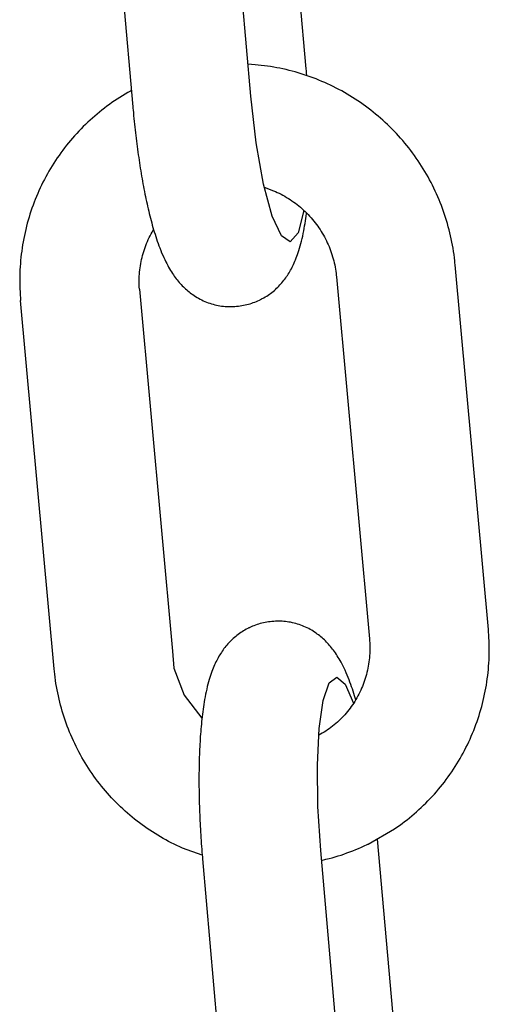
# Model space of a CAD drawing. Extents: x -285 to 5863, y 308 to 3178.
# Tile 77 of 256: x 128.572 to 129.035, y 978.879 to 979.851. Entities that reach past the tile are written whole.
import ezdxf

# ---------------------------------------------------------------- set-up
doc = ezdxf.new("R2010")
doc.units = 0
doc.header["$MEASUREMENT"] = 0
doc.layers.add('SPILL-BUCKET', color=1, linetype='CONTINUOUS')

msp = doc.modelspace()

# ---------------------------------------------------------------- linework, layer by layer
at = {"layer": 'SPILL-BUCKET', "color": 1, "linetype": 'Continuous'}
for p, q in [((128.85429, 979.80236), (128.82436, 980.14413)), ((128.79953, 979.77548), (128.76823, 980.13293)), ((128.65176, 980.12463), (128.68328, 979.7647)), ((128.80376, 979.80637), (128.79679, 979.80686)), ((128.80684, 979.80609), (128.80376, 979.80637)), ((128.80992, 979.80577), (128.80684, 979.80609)), ((128.81299, 979.80539), (128.80992, 979.80577)), ((128.81606, 979.80498), (128.81299, 979.80539)), ((128.81912, 979.80452), (128.81606, 979.80498)), ((128.82218, 979.80401), (128.81912, 979.80452)), ((128.82523, 979.80347), (128.82218, 979.80401)), ((128.82827, 979.80287), (128.82523, 979.80347)), ((128.8313, 979.80224), (128.82827, 979.80287)), ((128.83432, 979.80155), (128.8313, 979.80224)), ((128.83734, 979.80083), (128.83432, 979.80155)), ((128.84034, 979.80006), (128.83734, 979.80083)), ((128.84333, 979.79925), (128.84034, 979.80006)), ((128.84632, 979.79839), (128.84333, 979.79925)), ((128.85446, 979.80038), (128.85429, 979.80236)), ((128.85463, 979.7984), (128.85446, 979.80038)), ((128.84929, 979.79749), (128.84632, 979.79839)), ((128.85224, 979.79655), (128.84929, 979.79749)), ((128.85519, 979.79556), (128.85224, 979.79655)), ((128.85486, 979.79565), (128.85463, 979.7984)), ((128.85812, 979.79454), (128.85519, 979.79556)), ((128.86103, 979.79346), (128.85812, 979.79454)), ((128.86393, 979.79235), (128.86103, 979.79346)), ((128.86682, 979.79119), (128.86393, 979.79235)), ((128.86968, 979.79), (128.86682, 979.79119)), ((128.87253, 979.78876), (128.86968, 979.79)), ((128.68103, 979.78038), (128.67834, 979.77886)), ((128.68186, 979.78083), (128.68103, 979.78038)), ((128.87537, 979.78748), (128.87253, 979.78876)), ((128.87818, 979.78616), (128.87537, 979.78748)), ((128.88098, 979.7848), (128.87818, 979.78616)), ((128.88376, 979.7834), (128.88098, 979.7848)), ((128.88651, 979.78195), (128.88376, 979.7834)), ((128.88925, 979.78047), (128.88651, 979.78195)), ((128.89196, 979.77895), (128.88925, 979.78047)), ((128.66527, 979.77071), (128.66273, 979.76897)), ((128.66784, 979.77242), (128.66527, 979.77071)), ((128.67043, 979.77409), (128.66784, 979.77242)), ((128.67304, 979.77572), (128.67043, 979.77409)), ((128.67568, 979.77731), (128.67304, 979.77572)), ((128.67834, 979.77886), (128.67568, 979.77731)), ((128.80486, 979.72927), (128.79953, 979.77548)), ((128.89466, 979.77739), (128.89196, 979.77895)), ((128.89733, 979.77579), (128.89466, 979.77739)), ((128.89998, 979.77415), (128.89733, 979.77579)), ((128.9026, 979.77247), (128.89998, 979.77415)), ((128.90521, 979.77076), (128.9026, 979.77247)), ((128.90778, 979.76901), (128.90521, 979.77076)), ((128.65283, 979.76163), (128.65042, 979.7597)), ((128.65526, 979.76352), (128.65283, 979.76163)), ((128.65773, 979.76537), (128.65526, 979.76352)), ((128.66022, 979.76719), (128.65773, 979.76537)), ((128.66273, 979.76897), (128.66022, 979.76719)), ((128.68328, 979.7647), (128.68341, 979.76321)), ((128.68341, 979.76321), (128.68355, 979.76173)), ((128.68355, 979.76173), (128.6838, 979.75891)), ((128.91033, 979.76722), (128.90778, 979.76901)), ((128.91286, 979.76539), (128.91033, 979.76722)), ((128.91536, 979.76353), (128.91286, 979.76539)), ((128.91783, 979.76163), (128.91536, 979.76353)), ((128.92028, 979.7597), (128.91783, 979.76163)), ((128.64108, 979.75166), (128.63882, 979.74956)), ((128.64337, 979.75372), (128.64108, 979.75166)), ((128.64569, 979.75575), (128.64337, 979.75372)), ((128.64804, 979.75774), (128.64569, 979.75575)), ((128.65042, 979.7597), (128.64804, 979.75774)), ((128.6838, 979.75891), (128.68407, 979.7561)), ((128.68407, 979.7561), (128.68435, 979.75329)), ((128.68435, 979.75329), (128.68463, 979.75048)), ((128.68463, 979.75048), (128.68492, 979.74769)), ((128.9227, 979.75773), (128.92028, 979.7597)), ((128.92509, 979.75572), (128.9227, 979.75773)), ((128.92745, 979.75369), (128.92509, 979.75572)), ((128.92979, 979.75161), (128.92745, 979.75369)), ((128.93209, 979.74951), (128.92979, 979.75161)), ((128.63008, 979.74085), (128.62797, 979.73859)), ((128.63222, 979.74307), (128.63008, 979.74085)), ((128.63438, 979.74527), (128.63222, 979.74307)), ((128.63658, 979.74743), (128.63438, 979.74527)), ((128.63882, 979.74956), (128.63658, 979.74743)), ((128.68492, 979.74769), (128.68523, 979.7449)), ((128.68523, 979.7449), (128.68553, 979.74212)), ((128.68553, 979.74212), (128.68585, 979.73934)), ((128.93436, 979.74737), (128.93209, 979.74951)), ((128.93661, 979.74519), (128.93436, 979.74737)), ((128.93882, 979.74299), (128.93661, 979.74519)), ((128.941, 979.74076), (128.93882, 979.74299)), ((128.94315, 979.73849), (128.941, 979.74076)), ((128.62186, 979.73163), (128.61989, 979.72926)), ((128.62386, 979.73398), (128.62186, 979.73163)), ((128.6259, 979.7363), (128.62386, 979.73398)), ((128.62797, 979.73859), (128.6259, 979.7363)), ((128.68585, 979.73934), (128.68617, 979.73658)), ((128.68617, 979.73658), (128.6865, 979.73382)), ((128.6865, 979.73382), (128.68684, 979.73107)), ((128.68684, 979.73107), (128.68719, 979.72834)), ((128.94526, 979.73619), (128.94315, 979.73849)), ((128.94735, 979.73386), (128.94526, 979.73619)), ((128.9494, 979.7315), (128.94735, 979.73386)), ((128.95141, 979.72912), (128.9494, 979.7315)), ((128.61419, 979.72195), (128.61236, 979.71946)), ((128.61605, 979.72441), (128.61419, 979.72195)), ((128.61795, 979.72685), (128.61605, 979.72441)), ((128.61989, 979.72926), (128.61795, 979.72685)), ((128.68719, 979.72834), (128.68754, 979.72561)), ((128.68754, 979.72561), (128.68791, 979.7229)), ((128.68791, 979.7229), (128.68828, 979.72019)), ((128.81213, 979.68851), (128.80486, 979.72927)), ((128.95339, 979.7267), (128.95141, 979.72912)), ((128.95534, 979.72426), (128.95339, 979.7267)), ((128.95725, 979.72178), (128.95534, 979.72426)), ((128.95913, 979.71929), (128.95725, 979.72178)), ((128.60709, 979.71183), (128.6054, 979.70924)), ((128.60881, 979.7144), (128.60709, 979.71183)), ((128.61056, 979.71695), (128.60881, 979.7144)), ((128.61236, 979.71946), (128.61056, 979.71695)), ((128.68828, 979.72019), (128.68865, 979.7175)), ((128.68865, 979.7175), (128.68904, 979.71481)), ((128.68904, 979.71481), (128.68943, 979.71215)), ((128.68943, 979.71215), (128.68983, 979.70949)), ((128.96097, 979.71676), (128.95913, 979.71929)), ((128.96278, 979.71421), (128.96097, 979.71676)), ((128.96455, 979.71163), (128.96278, 979.71421)), ((128.96628, 979.70902), (128.96455, 979.71163)), ((128.60215, 979.70398), (128.60058, 979.70131)), ((128.60376, 979.70662), (128.60215, 979.70398)), ((128.6054, 979.70924), (128.60376, 979.70662)), ((128.68983, 979.70949), (128.69024, 979.70685)), ((128.69024, 979.70685), (128.69065, 979.70422)), ((128.69065, 979.70422), (128.69108, 979.70161)), ((128.96797, 979.7064), (128.96628, 979.70902)), ((128.96963, 979.70375), (128.96797, 979.7064)), ((128.97125, 979.70107), (128.96963, 979.70375)), ((128.59611, 979.69317), (128.59469, 979.69042)), ((128.59756, 979.69591), (128.59611, 979.69317)), ((128.59905, 979.69862), (128.59756, 979.69591)), ((128.60058, 979.70131), (128.59905, 979.69862)), ((128.69108, 979.70161), (128.69151, 979.69901)), ((128.69151, 979.69901), (128.69194, 979.69643)), ((128.69194, 979.69643), (128.69239, 979.69386)), ((128.69239, 979.69386), (128.69284, 979.69131)), ((128.97283, 979.69837), (128.97125, 979.70107)), ((128.97437, 979.69565), (128.97283, 979.69837)), ((128.97587, 979.69291), (128.97437, 979.69565)), ((128.97733, 979.69014), (128.97587, 979.69291)), ((128.59199, 979.68485), (128.59069, 979.68203)), ((128.59332, 979.68764), (128.59199, 979.68485)), ((128.59469, 979.69042), (128.59332, 979.68764)), ((128.69284, 979.69131), (128.6933, 979.68877)), ((128.6933, 979.68877), (128.69377, 979.68625)), ((128.69377, 979.68625), (128.69425, 979.68375)), ((128.69425, 979.68375), (128.69473, 979.68126)), ((128.8207, 979.65693), (128.81213, 979.68851)), ((128.81291, 979.68564), (128.82188, 979.68205)), ((128.97876, 979.68736), (128.97733, 979.69014)), ((128.98014, 979.68456), (128.97876, 979.68736)), ((128.98148, 979.68173), (128.98014, 979.68456)), ((128.58706, 979.67347), (128.58593, 979.67059)), ((128.58823, 979.67634), (128.58706, 979.67347)), ((128.58944, 979.6792), (128.58823, 979.67634)), ((128.59069, 979.68203), (128.58944, 979.6792)), ((128.69473, 979.68126), (128.69523, 979.67879)), ((128.69523, 979.67879), (128.69573, 979.67634)), ((128.69573, 979.67634), (128.69624, 979.6739)), ((128.69624, 979.6739), (128.69675, 979.67148)), ((128.82188, 979.68205), (128.8238, 979.68123)), ((128.8238, 979.68123), (128.8257, 979.68037)), ((128.8257, 979.68037), (128.82759, 979.67947)), ((128.82759, 979.67947), (128.82946, 979.67853)), ((128.82946, 979.67853), (128.83131, 979.67755)), ((128.83131, 979.67755), (128.83313, 979.67653)), ((128.83313, 979.67653), (128.83494, 979.67547)), ((128.83494, 979.67547), (128.83673, 979.67438)), ((128.83673, 979.67438), (128.83849, 979.67325)), ((128.83849, 979.67325), (128.84023, 979.67208)), ((128.98279, 979.67889), (128.98148, 979.68173)), ((128.98405, 979.67603), (128.98279, 979.67889)), ((128.98527, 979.67315), (128.98405, 979.67603)), ((128.98645, 979.67026), (128.98527, 979.67315)), ((128.5838, 979.66476), (128.5828, 979.66182)), ((128.58485, 979.66768), (128.5838, 979.66476)), ((128.58593, 979.67059), (128.58485, 979.66768)), ((128.69675, 979.67148), (128.69728, 979.66907)), ((128.69728, 979.66907), (128.69782, 979.66668)), ((128.69782, 979.66668), (128.69836, 979.66431)), ((128.69836, 979.66431), (128.69892, 979.66195)), ((128.84023, 979.67208), (128.84195, 979.67087)), ((128.84195, 979.67087), (128.84364, 979.66963)), ((128.84364, 979.66963), (128.8453, 979.66835)), ((128.8453, 979.66835), (128.84694, 979.66704)), ((128.84694, 979.66704), (128.84856, 979.66569)), ((128.84856, 979.66569), (128.85014, 979.66431)), ((128.85014, 979.66431), (128.85169, 979.6629)), ((128.85169, 979.6629), (128.85322, 979.66146)), ((128.98759, 979.66734), (128.98645, 979.67026)), ((128.98869, 979.66442), (128.98759, 979.66734)), ((128.98974, 979.66147), (128.98869, 979.66442)), ((128.58092, 979.65591), (128.58004, 979.65292)), ((128.58184, 979.65887), (128.58092, 979.65591)), ((128.5828, 979.66182), (128.58184, 979.65887)), ((128.69892, 979.66195), (128.69948, 979.6596)), ((128.69948, 979.6596), (128.70006, 979.65728)), ((128.70006, 979.65728), (128.70065, 979.65496)), ((128.70065, 979.65496), (128.70124, 979.65267)), ((128.82978, 979.63739), (128.8207, 979.65693)), ((128.85203, 979.66251), (128.8462, 979.64031)), ((128.85322, 979.66146), (128.85472, 979.65998)), ((128.85342, 979.65221), (128.85378, 979.65467)), ((128.85378, 979.65467), (128.8541, 979.65708)), ((128.8541, 979.65708), (128.85441, 979.65951)), ((128.85441, 979.65951), (128.8545, 979.66019)), ((128.85472, 979.65998), (128.85619, 979.65848)), ((128.85619, 979.65848), (128.85762, 979.65694)), ((128.85762, 979.65694), (128.85903, 979.65537)), ((128.85903, 979.65537), (128.8604, 979.65377)), ((128.8604, 979.65377), (128.86174, 979.65215)), ((128.99075, 979.65851), (128.98974, 979.66147)), ((128.99172, 979.65554), (128.99075, 979.65851)), ((128.99265, 979.65256), (128.99172, 979.65554)), ((128.57768, 979.64391), (128.57697, 979.64088)), ((128.57842, 979.64693), (128.57768, 979.64391)), ((128.57921, 979.64993), (128.57842, 979.64693)), ((128.58004, 979.65292), (128.57921, 979.64993)), ((128.70124, 979.65267), (128.70186, 979.65037)), ((128.70186, 979.65037), (128.70248, 979.6481)), ((128.70222, 979.64123), (128.70371, 979.64377)), ((128.70248, 979.6481), (128.70313, 979.64583)), ((128.70313, 979.64583), (128.70378, 979.64358)), ((128.70378, 979.64358), (128.70446, 979.64131)), ((128.85177, 979.64233), (128.85223, 979.64486)), ((128.85223, 979.64486), (128.85265, 979.64731)), ((128.85265, 979.64731), (128.85305, 979.64979)), ((128.85305, 979.64979), (128.85342, 979.65221)), ((128.86174, 979.65215), (128.86304, 979.6505)), ((128.86304, 979.6505), (128.86432, 979.64882)), ((128.86432, 979.64882), (128.86555, 979.64711)), ((128.86555, 979.64711), (128.86675, 979.64538)), ((128.86675, 979.64538), (128.86792, 979.64363)), ((128.86792, 979.64363), (128.86905, 979.64185)), ((128.99354, 979.64956), (128.99265, 979.65256)), ((128.99438, 979.64655), (128.99354, 979.64956)), ((128.99518, 979.64353), (128.99438, 979.64655)), ((128.99593, 979.6405), (128.99518, 979.64353)), ((128.5757, 979.6348), (128.57513, 979.63174)), ((128.57632, 979.63785), (128.5757, 979.6348)), ((128.57697, 979.64088), (128.57632, 979.63785)), ((128.69761, 979.63194), (128.69845, 979.63384)), ((128.69845, 979.63384), (128.69934, 979.63572)), ((128.69934, 979.63572), (128.70026, 979.63757)), ((128.70026, 979.63757), (128.70122, 979.63941)), ((128.70122, 979.63941), (128.70222, 979.64123)), ((128.70446, 979.64131), (128.70514, 979.63908)), ((128.70514, 979.63908), (128.70586, 979.63682)), ((128.70586, 979.63682), (128.70659, 979.63459)), ((128.70659, 979.63459), (128.70736, 979.63231)), ((128.83855, 979.63168), (128.82978, 979.63739)), ((128.8462, 979.64031), (128.83855, 979.63168)), ((128.8496, 979.63228), (128.85019, 979.63477)), ((128.85019, 979.63477), (128.85075, 979.63729)), ((128.85075, 979.63729), (128.85128, 979.63984)), ((128.85128, 979.63984), (128.85177, 979.64233)), ((128.86905, 979.64185), (128.87014, 979.64005)), ((128.87014, 979.64005), (128.8712, 979.63822)), ((128.8712, 979.63822), (128.87222, 979.63638)), ((128.87222, 979.63638), (128.8732, 979.63451)), ((128.8732, 979.63451), (128.87414, 979.63263)), ((128.99664, 979.63745), (128.99593, 979.6405)), ((128.99731, 979.6344), (128.99664, 979.63745)), ((128.99794, 979.63134), (128.99731, 979.6344)), ((128.57412, 979.62561), (128.57368, 979.62253)), ((128.5746, 979.62868), (128.57412, 979.62561)), ((128.57513, 979.63174), (128.5746, 979.62868)), ((128.694, 979.6222), (128.69464, 979.62418)), ((128.69464, 979.62418), (128.69532, 979.62614)), ((128.69532, 979.62614), (128.69604, 979.62809)), ((128.69604, 979.62809), (128.6968, 979.63002)), ((128.6968, 979.63002), (128.69761, 979.63194)), ((128.70736, 979.63231), (128.70815, 979.63007)), ((128.70815, 979.63007), (128.70898, 979.62778)), ((128.70898, 979.62778), (128.70983, 979.62552)), ((128.70983, 979.62552), (128.71074, 979.62318)), ((128.84709, 979.62318), (128.84772, 979.62525)), ((128.84772, 979.62525), (128.84837, 979.62753)), ((128.84837, 979.62753), (128.84898, 979.62982)), ((128.84898, 979.62982), (128.8496, 979.63228)), ((128.87414, 979.63263), (128.87505, 979.63072)), ((128.87505, 979.63072), (128.87591, 979.6288)), ((128.87591, 979.6288), (128.87674, 979.62686)), ((128.87674, 979.62686), (128.87752, 979.62491)), ((128.87752, 979.62491), (128.87826, 979.62294)), ((128.99852, 979.62828), (128.99794, 979.63134)), ((128.99905, 979.6252), (128.99852, 979.62828)), ((128.99955, 979.62211), (128.99905, 979.6252)), ((128.57293, 979.61634), (128.57263, 979.61325)), ((128.57328, 979.61944), (128.57293, 979.61634)), ((128.57368, 979.62253), (128.57328, 979.61944)), ((128.69185, 979.61414), (128.69233, 979.61618)), ((128.69233, 979.61618), (128.69284, 979.61819)), ((128.69284, 979.61819), (128.6934, 979.6202)), ((128.6934, 979.6202), (128.694, 979.6222)), ((128.71074, 979.62318), (128.71168, 979.62088)), ((128.71168, 979.62088), (128.7127, 979.61849)), ((128.7127, 979.61849), (128.71374, 979.61614)), ((128.71374, 979.61614), (128.71471, 979.61406)), ((128.84381, 979.61398), (128.84449, 979.61568)), ((128.84449, 979.61568), (128.84513, 979.61739)), ((128.84513, 979.61739), (128.8458, 979.61925)), ((128.8458, 979.61925), (128.84643, 979.62112)), ((128.84643, 979.62112), (128.84709, 979.62318)), ((128.87826, 979.62294), (128.87897, 979.62095)), ((128.87897, 979.62095), (128.87963, 979.61895)), ((128.87963, 979.61895), (128.88025, 979.61694)), ((128.88025, 979.61694), (128.88083, 979.61492)), ((128.88083, 979.61492), (128.88137, 979.61288)), ((129, 979.61902), (128.99955, 979.62211)), ((129.0004, 979.61593), (129, 979.61902)), ((129.00076, 979.61283), (129.0004, 979.61593)), ((128.57215, 979.60704), (128.57198, 979.60392)), ((128.57237, 979.61014), (128.57215, 979.60704)), ((128.57263, 979.61325), (128.57237, 979.61014)), ((128.69013, 979.60385), (128.69039, 979.60592)), ((128.69039, 979.60592), (128.69069, 979.60799)), ((128.69069, 979.60799), (128.69104, 979.61005)), ((128.69104, 979.61005), (128.69142, 979.6121)), ((128.69142, 979.6121), (128.69185, 979.61414)), ((128.71471, 979.61406), (128.71572, 979.61199)), ((128.71572, 979.61199), (128.71667, 979.61012)), ((128.71667, 979.61012), (128.71765, 979.60826)), ((128.71765, 979.60826), (128.71858, 979.60658)), ((128.71858, 979.60658), (128.71954, 979.60491)), ((128.71954, 979.60491), (128.72045, 979.60338)), ((128.8389, 979.60368), (128.83964, 979.60503)), ((128.83964, 979.60503), (128.84037, 979.60644)), ((128.84037, 979.60644), (128.84108, 979.60784)), ((128.84108, 979.60784), (128.84179, 979.60933)), ((128.84179, 979.60933), (128.84246, 979.61081)), ((128.84246, 979.61081), (128.84315, 979.61239)), ((128.84315, 979.61239), (128.84381, 979.61398)), ((128.88137, 979.61288), (128.88186, 979.61084)), ((128.88186, 979.61084), (128.88232, 979.60878)), ((128.88232, 979.60878), (128.88273, 979.60672)), ((128.88273, 979.60672), (128.8831, 979.60465)), ((128.8831, 979.60465), (128.88343, 979.60257)), ((129.00096, 979.61093), (129.00076, 979.61283)), ((129.00114, 979.60903), (129.00096, 979.61093)), ((129.03388, 979.24908), (129.00114, 979.60903)), ((128.57177, 979.5977), (128.57173, 979.59458)), ((128.57185, 979.60081), (128.57177, 979.5977)), ((128.57198, 979.60392), (128.57185, 979.60081)), ((128.68949, 979.59341), (128.68953, 979.5955)), ((128.68953, 979.5955), (128.68962, 979.5976)), ((128.68962, 979.5976), (128.68974, 979.59969)), ((128.68974, 979.59969), (128.68992, 979.60177)), ((128.68992, 979.60177), (128.69013, 979.60385)), ((128.72045, 979.60338), (128.7214, 979.60186)), ((128.7214, 979.60186), (128.72231, 979.60045)), ((128.72231, 979.60045), (128.72326, 979.59904)), ((128.72326, 979.59904), (128.72418, 979.59773)), ((128.72418, 979.59773), (128.72513, 979.59641)), ((128.72513, 979.59641), (128.72607, 979.59517)), ((128.72607, 979.59517), (128.72704, 979.59393)), ((128.83315, 979.59478), (128.83405, 979.596)), ((128.83405, 979.596), (128.8349, 979.59722)), ((128.8349, 979.59722), (128.83575, 979.59848)), ((128.83575, 979.59848), (128.83656, 979.59973)), ((128.83656, 979.59973), (128.83737, 979.60103)), ((128.83737, 979.60103), (128.83814, 979.60233)), ((128.83814, 979.60233), (128.8389, 979.60368)), ((128.88343, 979.60257), (128.88371, 979.60049)), ((128.88371, 979.60049), (128.88391, 979.59877)), ((128.88391, 979.59877), (128.88408, 979.59704)), ((128.88408, 979.59704), (128.9166, 979.23958)), ((128.57173, 979.59458), (128.57173, 979.59146)), ((128.57173, 979.59146), (128.57178, 979.58834)), ((128.57178, 979.58834), (128.57188, 979.58523)), ((128.57188, 979.58523), (128.57202, 979.58211)), ((128.68949, 979.59131), (128.68949, 979.59341)), ((128.68954, 979.58922), (128.68949, 979.59131)), ((128.68962, 979.58712), (128.68954, 979.58922)), ((128.68976, 979.58503), (128.68962, 979.58712)), ((128.72704, 979.59393), (128.728, 979.59275)), ((128.728, 979.59275), (128.729, 979.59157)), ((128.729, 979.59157), (128.73, 979.59044)), ((128.73, 979.59044), (128.73102, 979.58932)), ((128.73102, 979.58932), (128.73205, 979.58823)), ((128.73205, 979.58823), (128.73312, 979.58716)), ((128.73312, 979.58716), (128.73419, 979.58612)), ((128.73419, 979.58612), (128.73529, 979.5851)), ((128.73529, 979.5851), (128.73641, 979.5841)), ((128.82398, 979.5847), (128.82511, 979.58574)), ((128.82511, 979.58574), (128.82622, 979.58681)), ((128.82622, 979.58681), (128.82729, 979.58789)), ((128.82729, 979.58789), (128.82834, 979.589)), ((128.82834, 979.589), (128.82935, 979.59012)), ((128.82935, 979.59012), (128.83035, 979.59126)), ((128.83035, 979.59126), (128.83131, 979.59242)), ((128.83131, 979.59242), (128.83225, 979.5936)), ((128.83225, 979.5936), (128.83315, 979.59478)), ((128.57202, 979.58211), (128.57221, 979.579)), ((128.57221, 979.579), (128.5724, 979.57637)), ((128.5724, 979.57637), (128.57262, 979.57375)), ((128.68976, 979.58503), (128.72228, 979.22756)), ((128.73641, 979.5841), (128.73756, 979.58312)), ((128.73756, 979.58312), (128.73872, 979.58217)), ((128.73872, 979.58217), (128.73991, 979.58124)), ((128.73991, 979.58124), (128.74112, 979.58033)), ((128.74112, 979.58033), (128.74236, 979.57944)), ((128.74236, 979.57944), (128.74375, 979.57849)), ((128.74375, 979.57849), (128.74519, 979.57757)), ((128.74519, 979.57757), (128.74664, 979.57669)), ((128.74664, 979.57669), (128.74813, 979.57583)), ((128.74813, 979.57583), (128.74964, 979.57502)), ((128.81029, 979.57517), (128.81253, 979.57639)), ((128.81253, 979.57639), (128.81391, 979.5772)), ((128.81391, 979.5772), (128.81527, 979.57804)), ((128.81527, 979.57804), (128.81659, 979.57891)), ((128.81659, 979.57891), (128.81789, 979.57982)), ((128.81789, 979.57982), (128.81917, 979.58074)), ((128.81917, 979.58074), (128.82041, 979.58169)), ((128.82041, 979.58169), (128.82163, 979.58267)), ((128.82163, 979.58267), (128.82282, 979.58367)), ((128.82282, 979.58367), (128.82398, 979.5847)), ((128.6057, 979.21013), (128.57262, 979.57375)), ((128.74964, 979.57502), (128.75117, 979.57424)), ((128.75117, 979.57424), (128.75272, 979.57351)), ((128.75272, 979.57351), (128.7543, 979.57281)), ((128.7543, 979.57281), (128.75589, 979.57216)), ((128.75589, 979.57216), (128.7575, 979.57154)), ((128.7575, 979.57154), (128.75912, 979.57097)), ((128.75912, 979.57097), (128.76077, 979.57045)), ((128.76077, 979.57045), (128.76242, 979.56997)), ((128.76242, 979.56997), (128.76409, 979.56954)), ((128.76409, 979.56954), (128.76576, 979.56914)), ((128.76576, 979.56914), (128.76745, 979.5688)), ((128.76745, 979.5688), (128.76914, 979.5685)), ((128.76914, 979.5685), (128.77084, 979.56825)), ((128.77084, 979.56825), (128.77253, 979.56805)), ((128.77253, 979.56805), (128.77424, 979.56789)), ((128.77424, 979.56789), (128.77594, 979.56778)), ((128.77594, 979.56778), (128.77764, 979.56771)), ((128.77764, 979.56771), (128.77934, 979.56769)), ((128.77934, 979.56769), (128.78103, 979.56771)), ((128.78103, 979.56771), (128.78247, 979.56778)), ((128.78247, 979.56778), (128.78391, 979.56787)), ((128.78391, 979.56786), (128.78538, 979.56797)), ((128.78538, 979.56798), (128.78563, 979.568)), ((128.78563, 979.568), (128.78588, 979.56801)), ((128.78588, 979.56801), (128.78756, 979.56816)), ((128.78756, 979.56816), (128.78923, 979.56838)), ((128.78923, 979.56838), (128.79088, 979.56863)), ((128.79088, 979.56863), (128.79253, 979.56892)), ((128.79253, 979.56892), (128.79416, 979.56926)), ((128.79416, 979.56926), (128.79578, 979.56963)), ((128.79578, 979.56963), (128.79739, 979.57005)), ((128.79739, 979.57005), (128.79898, 979.57051)), ((128.79898, 979.57051), (128.80055, 979.57101)), ((128.80055, 979.57101), (128.8021, 979.57155)), ((128.8021, 979.57155), (128.80364, 979.57213)), ((128.80364, 979.57213), (128.80515, 979.57274)), ((128.80515, 979.57274), (128.80664, 979.57339)), ((128.80664, 979.57339), (128.80812, 979.57408)), ((128.80812, 979.57408), (128.80871, 979.57437)), ((128.80871, 979.57437), (128.80931, 979.57466)), ((128.80931, 979.57466), (128.80973, 979.57488)), ((128.80973, 979.57488), (128.81001, 979.57502)), ((128.80894, 979.25476), (128.80735, 979.2543)), ((128.81054, 979.25518), (128.80894, 979.25476)), ((128.81216, 979.25556), (128.81054, 979.25518)), ((128.81379, 979.25589), (128.81216, 979.25556)), ((128.81544, 979.25618), (128.81379, 979.25589)), ((128.8171, 979.25644), (128.81544, 979.25618)), ((128.81877, 979.25665), (128.8171, 979.25644)), ((128.82044, 979.2568), (128.81877, 979.25665)), ((128.82069, 979.25682), (128.82044, 979.2568)), ((128.82095, 979.25683), (128.82069, 979.25682)), ((128.82242, 979.25695), (128.82094, 979.25684)), ((128.82385, 979.25704), (128.82242, 979.25694)), ((128.82529, 979.2571), (128.82385, 979.25704)), ((128.82699, 979.25713), (128.82529, 979.2571)), ((128.82868, 979.2571), (128.82699, 979.25713)), ((128.83039, 979.25704), (128.82868, 979.2571)), ((128.83209, 979.25693), (128.83039, 979.25704)), ((128.83379, 979.25677), (128.83209, 979.25693)), ((128.83549, 979.25656), (128.83379, 979.25677)), ((128.83719, 979.25631), (128.83549, 979.25656)), ((128.83887, 979.25602), (128.83719, 979.25631)), ((128.84056, 979.25567), (128.83887, 979.25602)), ((128.84223, 979.25528), (128.84056, 979.25567)), ((128.8439, 979.25485), (128.84223, 979.25528)), ((128.84555, 979.25437), (128.8439, 979.25485)), ((128.78843, 979.245), (128.78715, 979.24407)), ((128.78973, 979.2459), (128.78843, 979.245)), ((128.79106, 979.24677), (128.78973, 979.2459)), ((128.79241, 979.24761), (128.79106, 979.24677)), ((128.79379, 979.24842), (128.79241, 979.24761)), ((128.79518, 979.2492), (128.79379, 979.24842)), ((128.79659, 979.24994), (128.79518, 979.2492)), ((128.79702, 979.25015), (128.79659, 979.24994)), ((128.79761, 979.25045), (128.79702, 979.25015)), ((128.79821, 979.25074), (128.79761, 979.25045)), ((128.79875, 979.251), (128.79821, 979.25074)), ((128.80117, 979.25208), (128.79875, 979.251)), ((128.80269, 979.25269), (128.80117, 979.25208)), ((128.80422, 979.25327), (128.80269, 979.25269)), ((128.80578, 979.25381), (128.80422, 979.25327)), ((128.80735, 979.2543), (128.80578, 979.25381)), ((128.8472, 979.25384), (128.84555, 979.25437)), ((128.84882, 979.25327), (128.8472, 979.25384)), ((128.85044, 979.25266), (128.84882, 979.25327)), ((128.85202, 979.25201), (128.85044, 979.25266)), ((128.8536, 979.25131), (128.85202, 979.25201)), ((128.85515, 979.25057), (128.8536, 979.25131)), ((128.85669, 979.2498), (128.85515, 979.25057)), ((128.85819, 979.24898), (128.85669, 979.2498)), ((128.85968, 979.24813), (128.85819, 979.24898)), ((128.86114, 979.24724), (128.85968, 979.24813)), ((128.86257, 979.24632), (128.86114, 979.24724)), ((128.86397, 979.24537), (128.86257, 979.24632)), ((128.86521, 979.24448), (128.86397, 979.24537)), ((129.03411, 979.24646), (129.03388, 979.24908)), ((129.0343, 979.24383), (129.03411, 979.24646)), ((128.77799, 979.23582), (128.77697, 979.2347)), ((128.77903, 979.23692), (128.77799, 979.23582)), ((128.78011, 979.23801), (128.77903, 979.23692)), ((128.78121, 979.23907), (128.78011, 979.23801)), ((128.78234, 979.24012), (128.78121, 979.23907)), ((128.7835, 979.24114), (128.78234, 979.24012)), ((128.78469, 979.24214), (128.7835, 979.24114)), ((128.78591, 979.24312), (128.78469, 979.24214)), ((128.78715, 979.24407), (128.78591, 979.24312)), ((128.86642, 979.24358), (128.86521, 979.24448)), ((128.86761, 979.24265), (128.86642, 979.24358)), ((128.86877, 979.2417), (128.86761, 979.24265)), ((128.86992, 979.24071), (128.86877, 979.2417)), ((128.87103, 979.23972), (128.86992, 979.24071)), ((128.87213, 979.23869), (128.87103, 979.23972)), ((128.8732, 979.23765), (128.87213, 979.23869)), ((128.87427, 979.23658), (128.8732, 979.23765)), ((128.8753, 979.2355), (128.87427, 979.23658)), ((128.87633, 979.23438), (128.8753, 979.2355)), ((128.9166, 979.23958), (128.91668, 979.23869)), ((128.91668, 979.23869), (128.91675, 979.2378)), ((128.91675, 979.2378), (128.91688, 979.23571)), ((128.91688, 979.23571), (128.91697, 979.23361)), ((129.03448, 979.24072), (129.0343, 979.24383)), ((129.03462, 979.2376), (129.03448, 979.24072)), ((129.03472, 979.23448), (129.03462, 979.2376)), ((128.77057, 979.22634), (128.76976, 979.22508)), ((128.77142, 979.2276), (128.77057, 979.22634)), ((128.77228, 979.22882), (128.77142, 979.2276)), ((128.77317, 979.23003), (128.77228, 979.22882)), ((128.77408, 979.23122), (128.77317, 979.23003)), ((128.77502, 979.2324), (128.77408, 979.23122)), ((128.77598, 979.23355), (128.77502, 979.2324)), ((128.77697, 979.2347), (128.77598, 979.23355)), ((128.87732, 979.23325), (128.87633, 979.23438)), ((128.87832, 979.23207), (128.87732, 979.23325)), ((128.87928, 979.23089), (128.87832, 979.23207)), ((128.88025, 979.22965), (128.87928, 979.23089)), ((128.88119, 979.2284), (128.88025, 979.22965)), ((128.88215, 979.22709), (128.88119, 979.2284)), ((128.88307, 979.22577), (128.88215, 979.22709)), ((128.88401, 979.22437), (128.88307, 979.22577)), ((128.91697, 979.22732), (128.91689, 979.22523)), ((128.91697, 979.23361), (128.91701, 979.23152)), ((128.91701, 979.22942), (128.91697, 979.22732)), ((128.91701, 979.23152), (128.91701, 979.22942)), ((129.03477, 979.23137), (129.03472, 979.23448)), ((129.03474, 979.22513), (129.03478, 979.22825)), ((129.03478, 979.22825), (129.03477, 979.23137)), ((128.76525, 979.21697), (128.76454, 979.21549)), ((128.76595, 979.21838), (128.76525, 979.21697)), ((128.76669, 979.21979), (128.76595, 979.21838)), ((128.76742, 979.22114), (128.76669, 979.21979)), ((128.76819, 979.22249), (128.76742, 979.22114)), ((128.76896, 979.22378), (128.76819, 979.22249)), ((128.76976, 979.22508), (128.76896, 979.22378)), ((128.88493, 979.22295), (128.88401, 979.22437)), ((128.88587, 979.22143), (128.88493, 979.22295)), ((128.88679, 979.2199), (128.88587, 979.22143)), ((128.88775, 979.21823), (128.88679, 979.2199)), ((128.88867, 979.21656), (128.88775, 979.21823)), ((128.88966, 979.2147), (128.88867, 979.21656)), ((128.91611, 979.2169), (128.91581, 979.21484)), ((128.91637, 979.21898), (128.91611, 979.2169)), ((128.91659, 979.22106), (128.91637, 979.21898)), ((128.91676, 979.22314), (128.91659, 979.22106)), ((128.91689, 979.22523), (128.91676, 979.22314)), ((129.03414, 979.21269), (129.03436, 979.21579)), ((129.03436, 979.21579), (129.03453, 979.2189)), ((129.03453, 979.2189), (129.03465, 979.22202)), ((129.03465, 979.22202), (129.03474, 979.22513)), ((128.60595, 979.2075), (128.6057, 979.21013)), ((128.60624, 979.20489), (128.60595, 979.2075)), ((128.7236, 979.21086), (128.73403, 979.18418)), ((128.76119, 979.20743), (128.76053, 979.20556)), ((128.76184, 979.20913), (128.76119, 979.20743)), ((128.76251, 979.21084), (128.76184, 979.20913)), ((128.76317, 979.21242), (128.76251, 979.21084)), ((128.76386, 979.214), (128.76317, 979.21242)), ((128.76454, 979.21549), (128.76386, 979.214)), ((128.8906, 979.21283), (128.88966, 979.2147)), ((128.89161, 979.21076), (128.8906, 979.21283)), ((128.89258, 979.20867), (128.89161, 979.21076)), ((128.89363, 979.20632), (128.89258, 979.20867)), ((128.89464, 979.20394), (128.89363, 979.20632)), ((128.91418, 979.20665), (128.91366, 979.20463)), ((128.91465, 979.20868), (128.91418, 979.20665)), ((128.91508, 979.21072), (128.91465, 979.20868)), ((128.91547, 979.21278), (128.91508, 979.21072)), ((128.91581, 979.21484), (128.91547, 979.21278)), ((129.03322, 979.20339), (129.03357, 979.20648)), ((129.03357, 979.20648), (129.03388, 979.20958)), ((129.03388, 979.20958), (129.03414, 979.21269)), ((128.60662, 979.20179), (128.60624, 979.20489)), ((128.60705, 979.1987), (128.60662, 979.20179)), ((128.60751, 979.19562), (128.60705, 979.1987)), ((128.75795, 979.19729), (128.75734, 979.19499)), ((128.75861, 979.19957), (128.75795, 979.19729)), ((128.75923, 979.20163), (128.75861, 979.19957)), ((128.75989, 979.20369), (128.75923, 979.20163)), ((128.76053, 979.20556), (128.75989, 979.20369)), ((128.87104, 979.1787), (128.87697, 979.19639)), ((128.87697, 979.19639), (128.88443, 979.20178)), ((128.88443, 979.20178), (128.89259, 979.19486)), ((128.89558, 979.20163), (128.89464, 979.20394)), ((128.89649, 979.1993), (128.89558, 979.20163)), ((128.89734, 979.19703), (128.89649, 979.1993)), ((128.89818, 979.19474), (128.89734, 979.19703)), ((128.91119, 979.19669), (128.91046, 979.19473)), ((128.91187, 979.19865), (128.91119, 979.19669)), ((128.91251, 979.20063), (128.91187, 979.19865)), ((128.91311, 979.20262), (128.91251, 979.20063)), ((128.91366, 979.20463), (128.91311, 979.20262)), ((129.0319, 979.19415), (129.03239, 979.19722)), ((129.03239, 979.19722), (129.03282, 979.2003)), ((129.03282, 979.2003), (129.03322, 979.20339)), ((128.60803, 979.19254), (128.60751, 979.19562)), ((128.60858, 979.18948), (128.60803, 979.19254)), ((128.60918, 979.18641), (128.60858, 979.18948)), ((128.75557, 979.18753), (128.75504, 979.18497)), ((128.75613, 979.19005), (128.75557, 979.18753)), ((128.75672, 979.19253), (128.75613, 979.19005)), ((128.75734, 979.19499), (128.75672, 979.19253)), ((128.89259, 979.19486), (128.90096, 979.17627)), ((128.89896, 979.1925), (128.89818, 979.19474)), ((128.89973, 979.19023), (128.89896, 979.1925)), ((128.90046, 979.188), (128.89973, 979.19023)), ((128.90118, 979.18574), (128.90046, 979.188)), ((128.90717, 979.18711), (128.90625, 979.18525)), ((128.90805, 979.18899), (128.90717, 979.18711)), ((128.9089, 979.19089), (128.90805, 979.18899)), ((128.9097, 979.1928), (128.9089, 979.19089)), ((128.91046, 979.19473), (128.9097, 979.1928)), ((129.03019, 979.18498), (129.0308, 979.18803)), ((129.0308, 979.18803), (129.03137, 979.19109)), ((129.03137, 979.19109), (129.0319, 979.19415)), ((128.60983, 979.18337), (128.60918, 979.18641)), ((128.61051, 979.18033), (128.60983, 979.18337)), ((128.61124, 979.1773), (128.61051, 979.18033)), ((128.61202, 979.17428), (128.61124, 979.1773)), ((128.73403, 979.18418), (128.75146, 979.16149)), ((128.75367, 979.17751), (128.75327, 979.17502)), ((128.75409, 979.17996), (128.75367, 979.17751)), ((128.75455, 979.18248), (128.75409, 979.17996)), ((128.75504, 979.18497), (128.75455, 979.18248)), ((128.86708, 979.1511), (128.87104, 979.1787)), ((128.90217, 979.17804), (128.90105, 979.17629)), ((128.90217, 979.17804), (128.90105, 979.17629)), ((128.90187, 979.1835), (128.90118, 979.18574)), ((128.90306, 979.17951), (128.90187, 979.1835)), ((128.90324, 979.17981), (128.90217, 979.17804)), ((128.90324, 979.17981), (128.90217, 979.17804)), ((128.90428, 979.1816), (128.90324, 979.17981)), ((128.90528, 979.18341), (128.90428, 979.1816)), ((128.90625, 979.18525), (128.90528, 979.18341)), ((129.02808, 979.1759), (129.02883, 979.17891)), ((129.02883, 979.17891), (129.02953, 979.18194)), ((129.02953, 979.18194), (129.03019, 979.18498)), ((128.61284, 979.17128), (128.61202, 979.17428)), ((128.6137, 979.16828), (128.61284, 979.17128)), ((128.6146, 979.16531), (128.6137, 979.16828)), ((128.75222, 979.16774), (128.75191, 979.1653)), ((128.75255, 979.17015), (128.75222, 979.16774)), ((128.7529, 979.1726), (128.75255, 979.17015)), ((128.75327, 979.17502), (128.7529, 979.1726)), ((128.89494, 979.16795), (128.89362, 979.16637)), ((128.89624, 979.16957), (128.89494, 979.16795)), ((128.89749, 979.17121), (128.89624, 979.16957)), ((128.89872, 979.17288), (128.89749, 979.17121)), ((128.8999, 979.17457), (128.89872, 979.17288)), ((128.90105, 979.17629), (128.8999, 979.17457)), ((128.90105, 979.17629), (128.8999, 979.17457)), ((129.02558, 979.16692), (129.02646, 979.1699)), ((129.02646, 979.1699), (129.02729, 979.1729)), ((129.02729, 979.1729), (129.02808, 979.1759)), ((128.61554, 979.16234), (128.6146, 979.16531)), ((128.61653, 979.15939), (128.61554, 979.16234)), ((128.61756, 979.15645), (128.61653, 979.15939)), ((128.75109, 979.15804), (128.75084, 979.15559)), ((128.75134, 979.16046), (128.75109, 979.15804)), ((128.75162, 979.16289), (128.75134, 979.16046)), ((128.75191, 979.1653), (128.75162, 979.16289)), ((128.88498, 979.15751), (128.88343, 979.15614)), ((128.88649, 979.1589), (128.88498, 979.15751)), ((128.88798, 979.16033), (128.88649, 979.1589)), ((128.88944, 979.16179), (128.88798, 979.16033)), ((128.89086, 979.16329), (128.88944, 979.16179)), ((128.89226, 979.16481), (128.89086, 979.16329)), ((128.89362, 979.16637), (128.89226, 979.16481)), ((129.02166, 979.15515), (129.0227, 979.15807)), ((129.0227, 979.15807), (129.0237, 979.16101)), ((129.0237, 979.16101), (129.02467, 979.16396)), ((129.02467, 979.16396), (129.02558, 979.16692)), ((128.61863, 979.15354), (128.61756, 979.15645)), ((128.61975, 979.15063), (128.61863, 979.15354)), ((128.6209, 979.14774), (128.61975, 979.15063)), ((128.6221, 979.14488), (128.6209, 979.14774)), ((128.7502, 979.14825), (128.75001, 979.14577)), ((128.7504, 979.1507), (128.7502, 979.14825)), ((128.75061, 979.15316), (128.7504, 979.1507)), ((128.75084, 979.15559), (128.75061, 979.15316)), ((128.86528, 979.11536), (128.86708, 979.1511)), ((128.87355, 979.1487), (128.87182, 979.14759)), ((128.87526, 979.14985), (128.87355, 979.1487)), ((128.87695, 979.15103), (128.87526, 979.14985)), ((128.87861, 979.15226), (128.87695, 979.15103)), ((128.88024, 979.15352), (128.87861, 979.15226)), ((128.88185, 979.15481), (128.88024, 979.15352)), ((128.88343, 979.15614), (128.88185, 979.15481)), ((129.01827, 979.14648), (129.01944, 979.14935)), ((129.01944, 979.14935), (129.02057, 979.15224)), ((129.02057, 979.15224), (129.02166, 979.15515)), ((128.62334, 979.14202), (128.6221, 979.14488)), ((128.62462, 979.13919), (128.62334, 979.14202)), ((128.62593, 979.13638), (128.62462, 979.13919)), ((128.74951, 979.13829), (128.74937, 979.13576)), ((128.74967, 979.14079), (128.74951, 979.13829)), ((128.74983, 979.14329), (128.74967, 979.14079)), ((128.75001, 979.14577), (128.74983, 979.14329)), ((128.75008, 979.14671), (128.75001, 979.14577)), ((128.87006, 979.14651), (128.86676, 979.14461)), ((128.87182, 979.14759), (128.87006, 979.14651)), ((129.01452, 979.13798), (129.01581, 979.1408)), ((129.01581, 979.1408), (129.01706, 979.14363)), ((129.01706, 979.14363), (129.01827, 979.14648)), ((128.62729, 979.13359), (128.62593, 979.13638)), ((128.62869, 979.13082), (128.62729, 979.13359)), ((128.63013, 979.12806), (128.62869, 979.13082)), ((128.74912, 979.13068), (128.74901, 979.12813)), ((128.74924, 979.13324), (128.74912, 979.13068)), ((128.74937, 979.13576), (128.74924, 979.13324)), ((129.00894, 979.12692), (129.0104, 979.12965)), ((129.0104, 979.12965), (129.01181, 979.13241)), ((129.01181, 979.13241), (129.01318, 979.13518)), ((129.01318, 979.13518), (129.01452, 979.13798)), ((128.63161, 979.12534), (128.63013, 979.12806)), ((128.63312, 979.12263), (128.63161, 979.12534)), ((128.63468, 979.11994), (128.63312, 979.12263)), ((128.63627, 979.11728), (128.63468, 979.11994)), ((128.74875, 979.12037), (128.74868, 979.11776)), ((128.74883, 979.12297), (128.74875, 979.12037)), ((128.74892, 979.12555), (128.74883, 979.12297)), ((128.74901, 979.12813), (128.74892, 979.12555)), ((129.00275, 979.11621), (129.00435, 979.11885)), ((129.00435, 979.11885), (129.00592, 979.12152)), ((129.00592, 979.12152), (129.00745, 979.12421)), ((129.00745, 979.12421), (129.00894, 979.12692)), ((128.6379, 979.11464), (128.63627, 979.11728)), ((128.63957, 979.11203), (128.6379, 979.11464)), ((128.64128, 979.10944), (128.63957, 979.11203)), ((128.64302, 979.10688), (128.64128, 979.10944)), ((128.74854, 979.10984), (128.74851, 979.10717)), ((128.74858, 979.11249), (128.74854, 979.10984)), ((128.74863, 979.11513), (128.74858, 979.11249)), ((128.74868, 979.11776), (128.74863, 979.11513)), ((128.86576, 979.07419), (128.86528, 979.11536)), ((128.9977, 979.10843), (128.99942, 979.111)), ((128.99942, 979.111), (129.0011, 979.11359)), ((129.0011, 979.11359), (129.00275, 979.11621)), ((128.6448, 979.10434), (128.64302, 979.10688)), ((128.64661, 979.10184), (128.6448, 979.10434)), ((128.64847, 979.09935), (128.64661, 979.10184)), ((128.65035, 979.0969), (128.64847, 979.09935)), ((128.74851, 979.10717), (128.74849, 979.1045)), ((128.74849, 979.1045), (128.74849, 979.10181)), ((128.74849, 979.10181), (128.74849, 979.09911)), ((128.99045, 979.09841), (128.99232, 979.10088)), ((128.99232, 979.10088), (128.99415, 979.10337)), ((128.99415, 979.10337), (128.99594, 979.10588)), ((128.99594, 979.10588), (128.9977, 979.10843)), ((128.65228, 979.09447), (128.65035, 979.0969)), ((128.65423, 979.09207), (128.65228, 979.09447)), ((128.65622, 979.0897), (128.65423, 979.09207)), ((128.65825, 979.08736), (128.65622, 979.0897)), ((128.74849, 979.09911), (128.7485, 979.0964)), ((128.7485, 979.0964), (128.74852, 979.09368)), ((128.74852, 979.09368), (128.74855, 979.09095)), ((128.74855, 979.09095), (128.74858, 979.08821)), ((128.98264, 979.08885), (128.98464, 979.09119)), ((128.98464, 979.09119), (128.98661, 979.09357)), ((128.98661, 979.09357), (128.98855, 979.09598)), ((128.98855, 979.09598), (128.99045, 979.09841)), ((128.66031, 979.08505), (128.65825, 979.08736)), ((128.6624, 979.08277), (128.66031, 979.08505)), ((128.66452, 979.08053), (128.6624, 979.08277)), ((128.66668, 979.07831), (128.66452, 979.08053)), ((128.74858, 979.08821), (128.74863, 979.08546)), ((128.74863, 979.08546), (128.74869, 979.0827)), ((128.74869, 979.0827), (128.74876, 979.07993)), ((128.74876, 979.07993), (128.74883, 979.07715)), ((128.97212, 979.07756), (128.97429, 979.07976)), ((128.97429, 979.07976), (128.97643, 979.08198)), ((128.97643, 979.08198), (128.97853, 979.08424)), ((128.97853, 979.08424), (128.9806, 979.08653)), ((128.9806, 979.08653), (128.98264, 979.08885)), ((128.66886, 979.07613), (128.66668, 979.07831)), ((128.67108, 979.07397), (128.66886, 979.07613)), ((128.67333, 979.07186), (128.67108, 979.07397)), ((128.67561, 979.06977), (128.67333, 979.07186)), ((128.74883, 979.07715), (128.74892, 979.07437)), ((128.74892, 979.07437), (128.74901, 979.07158)), ((128.74901, 979.07158), (128.74911, 979.06878)), ((128.8685, 979.03075), (128.86576, 979.07419)), ((128.96313, 979.06911), (128.96543, 979.07117)), ((128.96543, 979.07117), (128.96769, 979.07327)), ((128.96769, 979.07327), (128.96992, 979.0754)), ((128.96992, 979.0754), (128.97212, 979.07756)), ((128.67792, 979.06772), (128.67561, 979.06977)), ((128.68026, 979.0657), (128.67792, 979.06772)), ((128.68262, 979.06372), (128.68026, 979.0657)), ((128.68502, 979.06177), (128.68262, 979.06372)), ((128.68744, 979.05986), (128.68502, 979.06177)), ((128.74911, 979.06878), (128.74922, 979.06598)), ((128.74922, 979.06598), (128.74934, 979.06317)), ((128.74934, 979.06317), (128.74947, 979.06036)), ((128.74947, 979.06036), (128.74961, 979.05754)), ((128.95124, 979.05931), (128.95367, 979.0612)), ((128.95367, 979.0612), (128.95608, 979.06312)), ((128.95608, 979.06312), (128.95846, 979.06508)), ((128.95846, 979.06508), (128.96081, 979.06708)), ((128.96081, 979.06708), (128.96313, 979.06911)), ((128.68989, 979.05798), (128.68744, 979.05986)), ((128.69237, 979.05614), (128.68989, 979.05798)), ((128.69487, 979.05434), (128.69237, 979.05614)), ((128.6974, 979.05257), (128.69487, 979.05434)), ((128.69996, 979.05084), (128.6974, 979.05257)), ((128.70254, 979.04915), (128.69996, 979.05084)), ((128.74961, 979.05754), (128.74976, 979.05472)), ((128.74976, 979.05472), (128.74991, 979.05189)), ((128.74991, 979.05189), (128.75007, 979.04906)), ((128.9152, 979.03712), (128.94123, 979.05211)), ((128.94123, 979.05211), (128.94377, 979.05386)), ((128.94377, 979.05386), (128.94629, 979.05564)), ((128.94629, 979.05564), (128.94878, 979.05746)), ((128.94878, 979.05746), (128.95124, 979.05931)), ((128.70514, 979.04749), (128.70254, 979.04915)), ((128.70777, 979.04588), (128.70514, 979.04749)), ((128.71042, 979.0443), (128.70777, 979.04588)), ((128.71309, 979.04276), (128.71042, 979.0443)), ((128.71578, 979.04126), (128.71309, 979.04276)), ((128.7185, 979.0398), (128.71578, 979.04126)), ((128.75007, 979.04906), (128.75025, 979.04624)), ((128.75025, 979.04624), (128.75043, 979.0434)), ((128.75043, 979.0434), (128.75062, 979.04057)), ((128.95501, 978.69513), (128.92463, 979.04199)), ((128.72123, 979.03838), (128.7185, 979.0398)), ((128.72399, 979.03701), (128.72123, 979.03838)), ((128.72677, 979.03567), (128.72399, 979.03701)), ((128.72956, 979.03437), (128.72677, 979.03567)), ((128.73238, 979.03311), (128.72956, 979.03437)), ((128.7517, 979.02625), (128.73238, 979.03311)), ((128.75062, 979.04057), (128.75081, 979.03774)), ((128.75081, 979.03774), (128.75102, 979.03491)), ((128.75102, 979.03491), (128.75124, 979.03208)), ((128.75124, 979.03208), (128.75146, 979.02924)), ((128.90016, 979.03052), (128.90302, 979.03167)), ((128.90302, 979.03167), (128.90586, 979.03286)), ((128.90586, 979.03286), (128.90868, 979.03409)), ((128.90868, 979.03409), (128.91149, 979.03535)), ((128.91149, 979.03535), (128.91428, 979.03667)), ((128.91428, 979.03667), (128.91436, 979.03672)), ((128.91436, 979.03672), (128.91445, 979.03676)), ((128.91457, 979.03682), (128.91483, 979.03694)), ((128.91481, 979.03694), (128.9152, 979.03712)), ((128.75146, 979.02924), (128.75169, 979.02642)), ((128.75169, 979.02642), (128.75186, 979.02443)), ((128.75186, 979.02443), (128.75203, 979.02245)), ((128.75203, 979.02245), (128.78355, 978.66252)), ((128.8998, 978.6733), (128.8685, 979.03075)), ((128.86935, 979.02105), (128.87375, 979.0221)), ((128.87375, 979.0221), (128.87673, 979.02286)), ((128.87673, 979.02286), (128.87971, 979.02367)), ((128.87971, 979.02367), (128.88267, 979.02452)), ((128.88267, 979.02452), (128.88562, 979.02541)), ((128.88562, 979.02541), (128.88856, 979.02635)), ((128.88856, 979.02635), (128.89148, 979.02733)), ((128.89148, 979.02733), (128.89439, 979.02835)), ((128.89439, 979.02835), (128.89728, 979.02941)), ((128.89728, 979.02941), (128.90016, 979.03052))]:
    msp.add_line(p, q, dxfattribs=at)
at = {"layer": 'SPILL-BUCKET', "color": 1}
msp.add_line((128.72228, 979.22756), (128.7236, 979.21086), dxfattribs=at)

doc.saveas('drawing.dxf')
